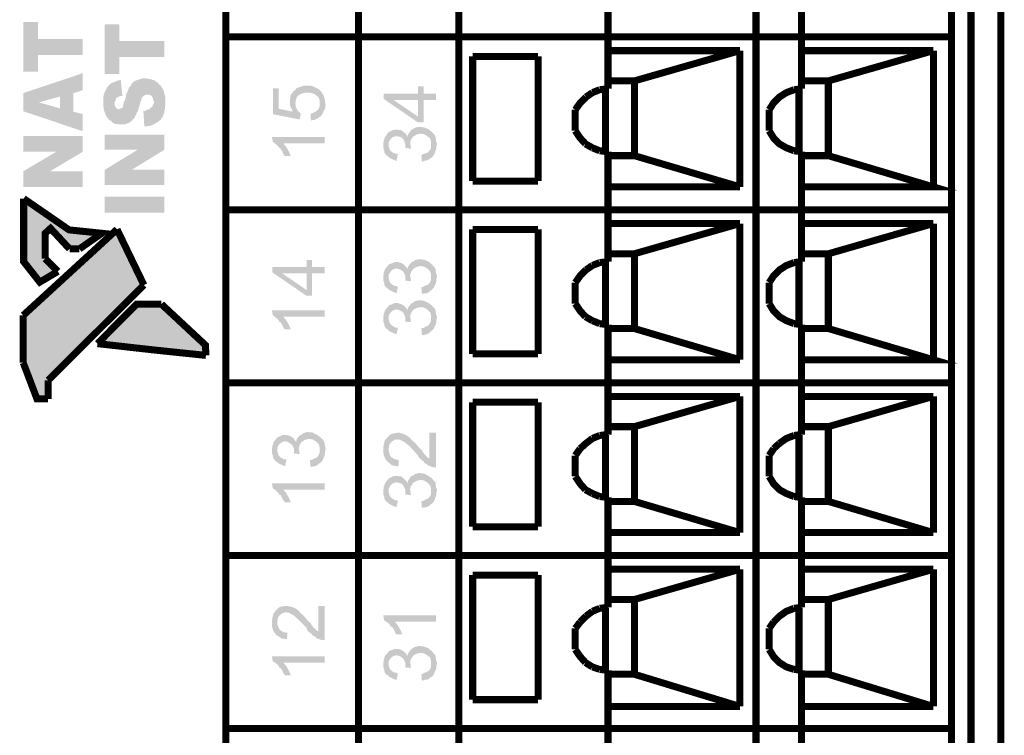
# Model space of a CAD drawing. Header units: inches. Extents: x 28.1 to 50.1, y 24.9 to 41.9.
# Tile 8 of 23: x 36.8 to 37.9, y 34.5 to 35.3. Entities that reach past the tile are written whole.
import ezdxf

# ---------------------------------------------------------------- set-up
doc = ezdxf.new("R2010")
doc.units = ezdxf.units.IN
doc.header["$LTSCALE"] = 1.87
doc.header["$MEASUREMENT"] = 0
doc.layers.get('0').update_dxf_attribs({"linetype": 'CONTINUOUS'})

msp = doc.modelspace()

# ---------------------------------------------------------------- hatches: boundary and pattern name
at = {"linetype": 'Continuous'}
for points in [[(36.7815, 35.2746), (36.7815, 35.3317), (36.7983, 35.3317), (36.7983, 35.3121), (36.8498, 35.3121), (36.8498, 35.2937), (36.7983, 35.2937), (36.7983, 35.2746), (36.7815, 35.2746)], [(36.875, 35.2718), (36.875, 35.3289), (36.8918, 35.3289), (36.8918, 35.3099), (36.9433, 35.3099), (36.9433, 35.2914), (36.8918, 35.2914), (36.8918, 35.2718), (36.875, 35.2718)], [(36.8235, 35.2326), (36.8235, 35.2461), (36.7994, 35.2394), (36.7815, 35.25), (36.8498, 35.2729), (36.8498, 35.2534), (36.8391, 35.25), (36.8235, 35.2326)], [(36.8923, 35.2142), (36.8873, 35.2147), (36.8845, 35.2158), (36.8823, 35.2181), (36.88, 35.2192), (36.8766, 35.2237), (36.8739, 35.2309), (36.8733, 35.236), (36.8733, 35.2444), (36.8739, 35.2489), (36.8778, 35.2567), (36.8806, 35.2601), (36.8823, 35.2612), (36.8834, 35.2618), (36.8851, 35.2623), (36.8862, 35.2382), (36.8862, 35.236), (36.8879, 35.2332), (36.889, 35.2321), (36.8906, 35.2315), (36.894, 35.2326), (36.8951, 35.2332), (36.8957, 35.2343), (36.8963, 35.2366), (36.8968, 35.2399), (36.8979, 35.2416), (36.8991, 35.2455), (36.8991, 35.2466), (36.8996, 35.2489), (36.9002, 35.25), (36.9013, 35.2522), (36.9018, 35.2534), (36.9024, 35.2556), (36.903, 35.2567), (36.9046, 35.2584), (36.9052, 35.2595), (36.9063, 35.2612), (36.908, 35.2629), (36.9097, 35.264), (36.9125, 35.2651), (36.9147, 35.2657), (36.9158, 35.2662), (36.9181, 35.2668), (36.9203, 35.2668), (36.922, 35.2668), (36.9265, 35.2662), (36.9287, 35.2657), (36.9298, 35.2651), (36.9321, 35.2646), (36.9315, 35.2399), (36.9304, 35.2422), (36.9304, 35.2433), (36.9298, 35.2449), (36.9287, 35.2466), (36.9271, 35.2478), (36.9248, 35.2483), (36.9231, 35.2483), (36.9209, 35.2478), (36.9192, 35.2466), (36.9175, 35.2449), (36.917, 35.2433), (36.9158, 35.2394), (36.9131, 35.2304), (36.9091, 35.222), (36.9086, 35.2209), (36.9069, 35.2198), (36.9058, 35.2181), (36.9035, 35.2164), (36.8979, 35.2142), (36.8923, 35.2142)], [(36.8862, 35.2382), (36.8851, 35.2623), (36.8862, 35.2629), (36.8901, 35.2646), (36.8923, 35.2646), (36.8934, 35.2651), (36.8951, 35.2466), (36.8929, 35.2466), (36.8912, 35.2461), (36.889, 35.2449), (36.8879, 35.2438), (36.8873, 35.2416), (36.8862, 35.2399), (36.8862, 35.2382)], [(36.9203, 35.2119), (36.9192, 35.2293), (36.922, 35.2298), (36.9231, 35.2309), (36.9254, 35.2309), (36.9276, 35.2332), (36.9293, 35.2343), (36.9298, 35.2355), (36.9304, 35.2377), (36.9315, 35.2388), (36.9315, 35.2399), (36.9321, 35.2646), (36.9332, 35.2634), (36.9349, 35.2623), (36.936, 35.2612), (36.9388, 35.2589), (36.9422, 35.2534), (36.9444, 35.2449), (36.9444, 35.2366), (36.9438, 35.2332), (36.9438, 35.2321), (36.9433, 35.2298), (36.9433, 35.2282), (36.9422, 35.2254), (36.9422, 35.2243), (36.9411, 35.2226), (36.9399, 35.2215), (36.9394, 35.2198), (36.9366, 35.2175), (36.9338, 35.2158), (36.9298, 35.2136), (36.9271, 35.2125), (36.9254, 35.2125), (36.9231, 35.2119), (36.9203, 35.2119)], [(37.0984, 35.2198), (37.0676, 35.2259), (37.0676, 35.2556), (37.0743, 35.2556), (37.0743, 35.2321), (37.0905, 35.2287), (37.0911, 35.2522), (37.0922, 35.2528), (37.0934, 35.2382), (37.0939, 35.2343), (37.0961, 35.2298), (37.0995, 35.2265), (37.0984, 35.2198)], [(37.0905, 35.2287), (37.09, 35.2298), (37.0888, 35.2326), (37.0872, 35.236), (37.0872, 35.2382), (37.0872, 35.2394), (37.0872, 35.2433), (37.0877, 35.2449), (37.0877, 35.2461), (37.0883, 35.2483), (37.0894, 35.2494), (37.0905, 35.2511), (37.0911, 35.2522), (37.0905, 35.2287)], [(37.0934, 35.2382), (37.0922, 35.2528), (37.0939, 35.2545), (37.0945, 35.2556), (37.0973, 35.2567), (37.1028, 35.2584), (37.1062, 35.2584), (37.1079, 35.2584), (37.1113, 35.2584), (37.1135, 35.2578), (37.1202, 35.2545), (37.1219, 35.2528), (37.1213, 35.2382), (37.1213, 35.2394), (37.1213, 35.241), (37.1208, 35.2433), (37.1191, 35.2461), (37.1152, 35.2489), (37.1101, 35.2506), (37.1051, 35.2506), (37.1006, 35.2494), (37.0973, 35.2478), (37.0956, 35.2461), (37.0945, 35.2438), (37.0939, 35.2416), (37.0939, 35.2399), (37.0934, 35.2382)], [(37.1113, 35.2186), (37.1107, 35.2265), (37.1118, 35.2265), (37.1141, 35.2276), (37.1157, 35.2282), (37.1185, 35.2304), (37.1208, 35.2332), (37.1213, 35.2366), (37.1213, 35.2382), (37.1219, 35.2528), (37.123, 35.2517), (37.1241, 35.25), (37.1253, 35.2483), (37.1269, 35.2438), (37.128, 35.2371), (37.1275, 35.2326), (37.1269, 35.2315), (37.1258, 35.2293), (37.1241, 35.2254), (37.1219, 35.2231), (37.1208, 35.2226), (37.1197, 35.2215), (37.1152, 35.2192), (37.1135, 35.2192), (37.1118, 35.2186), (37.1113, 35.2186)], [(37.2339, 35.2164), (37.1947, 35.2433), (37.1947, 35.2494), (37.2059, 35.2422), (37.2339, 35.2231), (37.2339, 35.2578), (37.2406, 35.2578), (37.2406, 35.2494), (37.2546, 35.2494), (37.2546, 35.2422), (37.2406, 35.2422), (37.2406, 35.2164), (37.2339, 35.2164)], [(36.8498, 35.2063), (36.7815, 35.2293), (36.7815, 35.25), (36.7994, 35.2394), (36.8235, 35.2326), (36.8391, 35.25), (36.8391, 35.2287), (36.8498, 35.2259), (36.8498, 35.2063)], [(37.2059, 35.2422), (37.1947, 35.2494), (37.2339, 35.2494), (37.2339, 35.2422), (37.2059, 35.2422)], [(37.1992, 35.1778), (37.198, 35.1783), (37.1958, 35.1811), (37.1952, 35.1828), (37.1952, 35.1845), (37.1947, 35.1856), (37.1941, 35.1878), (37.1941, 35.1923), (37.1947, 35.194), (37.1947, 35.1957), (37.1958, 35.1985), (37.1958, 35.1996), (37.1975, 35.2013), (37.198, 35.2024), (37.1992, 35.2041), (37.2003, 35.2052), (37.2014, 35.2058), (37.2048, 35.2075), (37.207, 35.208), (37.2109, 35.208), (37.2148, 35.2075), (37.2176, 35.2052), (37.2193, 35.2041), (37.2205, 35.2024), (37.2193, 35.1884), (37.2193, 35.1895), (37.2193, 35.1923), (37.2176, 35.1963), (37.2154, 35.199), (37.212, 35.2002), (37.2087, 35.2007), (37.2053, 35.1996), (37.2025, 35.1974), (37.2003, 35.1935), (37.2003, 35.1912), (37.1992, 35.1778)], [(37.2496, 35.1761), (37.249, 35.1912), (37.249, 35.1935), (37.2479, 35.1979), (37.2445, 35.2007), (37.2406, 35.203), (37.2367, 35.2035), (37.2322, 35.2024), (37.2283, 35.2002), (37.2255, 35.1957), (37.2249, 35.1923), (37.2249, 35.2058), (37.2255, 35.2075), (37.2266, 35.208), (37.2283, 35.2091), (37.2305, 35.2103), (37.235, 35.2114), (37.2406, 35.2108), (37.2462, 35.2086), (37.2485, 35.2063), (37.2496, 35.2058), (37.2512, 35.2041), (37.2529, 35.2024), (37.254, 35.2002), (37.2546, 35.1951), (37.2557, 35.1923), (37.2557, 35.1912), (37.2551, 35.189), (37.2551, 35.1878), (37.2546, 35.185), (37.2529, 35.1811), (37.2518, 35.1783), (37.2496, 35.1761)], [(36.7815, 35.1828), (36.7815, 35.2007), (36.8498, 35.2007), (36.8498, 35.1828), (36.7815, 35.1828)], [(36.875, 35.185), (36.875, 35.2024), (36.9433, 35.2024), (36.9433, 35.185), (36.875, 35.185)], [(37.0788, 35.1817), (37.0782, 35.1839), (37.0771, 35.185), (37.0765, 35.1862), (37.0748, 35.1873), (37.0743, 35.1884), (37.0715, 35.1912), (37.0704, 35.1918), (37.0693, 35.1929), (37.0676, 35.194), (37.0665, 35.1996), (37.1269, 35.1996), (37.1269, 35.1923), (37.0799, 35.1923), (37.0788, 35.1817)], [(37.226, 35.1862), (37.2193, 35.1873), (37.2193, 35.1884), (37.2205, 35.2024), (37.221, 35.2013), (37.2221, 35.1996), (37.2221, 35.2018), (37.2238, 35.2046), (37.2249, 35.2058), (37.2249, 35.1918), (37.2255, 35.1906), (37.2255, 35.1884), (37.226, 35.1862)], [(36.875, 35.1621), (36.9125, 35.185), (36.9433, 35.185), (36.9058, 35.1621), (36.875, 35.1621)], [(37.0816, 35.1778), (37.0805, 35.1789), (37.0788, 35.1817), (37.0799, 35.1923), (37.0805, 35.1912), (37.0833, 35.1878), (37.0861, 35.1828), (37.0877, 35.1789), (37.0883, 35.1778), (37.0816, 35.1778)], [(37.2092, 35.1722), (37.2081, 35.1727), (37.2065, 35.1733), (37.2008, 35.1761), (37.1992, 35.1778), (37.2003, 35.1912), (37.2003, 35.189), (37.2008, 35.1878), (37.2014, 35.1856), (37.2019, 35.1845), (37.2042, 35.1823), (37.2081, 35.1806), (37.2098, 35.1806), (37.2109, 35.18), (37.2092, 35.1722)], [(37.2384, 35.1716), (37.2378, 35.1789), (37.2395, 35.18), (37.2411, 35.1806), (37.2428, 35.1811), (37.2456, 35.1823), (37.2479, 35.185), (37.249, 35.1878), (37.249, 35.1912), (37.2496, 35.1761), (37.2485, 35.1755), (37.2473, 35.1744), (37.2451, 35.1733), (37.2428, 35.1727), (37.2406, 35.1722), (37.2395, 35.1716), (37.2384, 35.1716)], [(36.7815, 35.1604), (36.8195, 35.1828), (36.8498, 35.1828), (36.8123, 35.1604), (36.7815, 35.1604)], [(36.875, 35.1447), (36.875, 35.1621), (36.9433, 35.1621), (36.9433, 35.1447), (36.875, 35.1447)], [(36.7815, 35.1425), (36.7815, 35.1604), (36.8498, 35.1604), (36.8498, 35.1425), (36.7815, 35.1425)], [(36.782, 35.0944), (36.782, 35.1285), (36.833, 35.0944), (36.782, 35.0944)], [(36.875, 35.1128), (36.875, 35.1313), (36.9433, 35.1313), (36.9433, 35.1128), (36.875, 35.1128)], [(36.782, 35.0932), (36.782, 35.0944), (36.8117, 35.0932), (36.782, 35.0932)], [(36.8117, 35.0932), (36.782, 35.0944), (36.8128, 35.0944), (36.8117, 35.0932)], [(36.8145, 35.0932), (36.8128, 35.0944), (36.8346, 35.0932), (36.8145, 35.0932)], [(36.8346, 35.0932), (36.8128, 35.0944), (36.833, 35.0944), (36.8346, 35.0932)], [(36.782, 35.0887), (36.782, 35.0932), (36.8067, 35.0887), (36.782, 35.0887)], [(36.8067, 35.0887), (36.782, 35.0932), (36.8117, 35.0932), (36.8067, 35.0887)], [(36.782, 35.0708), (36.782, 35.0887), (36.8067, 35.0708), (36.782, 35.0708)], [(36.8067, 35.0708), (36.782, 35.0887), (36.8067, 35.0887), (36.8067, 35.0708)], [(36.8184, 35.0887), (36.8145, 35.0932), (36.8722, 35.0887), (36.8184, 35.0887)], [(36.8722, 35.0887), (36.8145, 35.0932), (36.8346, 35.0932), (36.8722, 35.0887)], [(36.8352, 35.0708), (36.8184, 35.0887), (36.8459, 35.0708), (36.8352, 35.0708)], [(36.8459, 35.0708), (36.8184, 35.0887), (36.8722, 35.0887), (36.8459, 35.0708)], [(36.8195, 35.03), (36.889, 35.0938), (36.9198, 35.03), (36.8195, 35.03)], [(36.782, 35.0602), (36.782, 35.0708), (36.8067, 35.0602), (36.782, 35.0602)], [(36.8067, 35.0602), (36.782, 35.0708), (36.8067, 35.0708), (36.8067, 35.0602)], [(36.782, 35.0568), (36.782, 35.0602), (36.81, 35.0568), (36.782, 35.0568)], [(36.81, 35.0568), (36.782, 35.0602), (36.8067, 35.0602), (36.81, 35.0568)], [(36.7915, 35.0456), (36.782, 35.0568), (36.8218, 35.0456), (36.7915, 35.0456)], [(36.8218, 35.0456), (36.782, 35.0568), (36.81, 35.0568), (36.8218, 35.0456)], [(37.1062, 35.0176), (37.067, 35.0445), (37.067, 35.0507), (37.0782, 35.0434), (37.1062, 35.0244), (37.1062, 35.0585), (37.1124, 35.0585), (37.1124, 35.0507), (37.1269, 35.0507), (37.1269, 35.0434), (37.1124, 35.0434), (37.1124, 35.0176), (37.1062, 35.0176)], [(37.0782, 35.0434), (37.067, 35.0507), (37.1062, 35.0507), (37.1062, 35.0434), (37.0782, 35.0434)], [(37.1992, 35.026), (37.198, 35.0266), (37.1958, 35.0294), (37.1952, 35.0311), (37.1952, 35.0327), (37.1947, 35.0339), (37.1941, 35.0361), (37.1941, 35.0406), (37.1947, 35.0417), (37.1947, 35.044), (37.1958, 35.0467), (37.1958, 35.0479), (37.1975, 35.0495), (37.198, 35.0507), (37.1992, 35.0518), (37.2003, 35.0535), (37.2014, 35.054), (37.2048, 35.0552), (37.207, 35.0563), (37.2109, 35.0563), (37.2148, 35.0552), (37.2176, 35.0535), (37.2193, 35.0518), (37.2205, 35.0507), (37.2193, 35.0367), (37.2193, 35.0378), (37.2193, 35.0406), (37.2176, 35.0445), (37.2154, 35.0467), (37.212, 35.0484), (37.2087, 35.049), (37.2053, 35.0479), (37.2025, 35.0456), (37.2003, 35.0417), (37.2003, 35.0395), (37.1992, 35.026)], [(37.226, 35.0344), (37.2193, 35.035), (37.2193, 35.0367), (37.2205, 35.0507), (37.221, 35.0495), (37.2221, 35.0479), (37.2221, 35.0501), (37.2238, 35.0529), (37.2249, 35.054), (37.2249, 35.04), (37.2255, 35.0384), (37.2255, 35.0367), (37.226, 35.0344)], [(37.2496, 35.0244), (37.249, 35.0395), (37.249, 35.0417), (37.2479, 35.0456), (37.2445, 35.049), (37.2406, 35.0512), (37.2367, 35.0518), (37.2322, 35.0507), (37.2283, 35.0484), (37.2255, 35.044), (37.2249, 35.0406), (37.2249, 35.054), (37.2255, 35.0552), (37.2266, 35.0563), (37.2283, 35.0568), (37.2305, 35.0585), (37.235, 35.0596), (37.2406, 35.0591), (37.2462, 35.0568), (37.2485, 35.0546), (37.2496, 35.054), (37.2512, 35.0518), (37.2529, 35.0501), (37.254, 35.0484), (37.2546, 35.0434), (37.2557, 35.0406), (37.2557, 35.0395), (37.2551, 35.0372), (37.2551, 35.0355), (37.2546, 35.0327), (37.2529, 35.0288), (37.2518, 35.0266), (37.2496, 35.0244)], [(36.8011, 35.0333), (36.7915, 35.0456), (36.8218, 35.0456), (36.8011, 35.0333)], [(37.2092, 35.0204), (37.2081, 35.021), (37.2065, 35.0215), (37.2008, 35.0244), (37.1992, 35.026), (37.2003, 35.0395), (37.2003, 35.0372), (37.2008, 35.0361), (37.2014, 35.0339), (37.2019, 35.0327), (37.2042, 35.0305), (37.2081, 35.0288), (37.2098, 35.0288), (37.2109, 35.0277), (37.2092, 35.0204)], [(37.2384, 35.0199), (37.2378, 35.0272), (37.2395, 35.0277), (37.2411, 35.0288), (37.2428, 35.0294), (37.2456, 35.0305), (37.2479, 35.0333), (37.249, 35.0361), (37.249, 35.0395), (37.2496, 35.0244), (37.2485, 35.0238), (37.2473, 35.0227), (37.2451, 35.021), (37.2428, 35.0204), (37.2406, 35.0204), (37.2395, 35.0199), (37.2384, 35.0199)], [(36.7815, 34.9952), (36.8195, 35.03), (36.8845, 34.9952), (36.7815, 34.9952)], [(36.8845, 34.9952), (36.8195, 35.03), (36.9198, 35.03), (36.8845, 34.9952)], [(36.8666, 34.9628), (36.9119, 35.0075), (36.9886, 34.9628), (36.8666, 34.9628)], [(36.9886, 34.9628), (36.9119, 35.0075), (36.9399, 35.0075), (36.9886, 34.9628)], [(37.1992, 34.979), (37.198, 34.9796), (37.1958, 34.9824), (37.1952, 34.9841), (37.1952, 34.9857), (37.1947, 34.9868), (37.1941, 34.9891), (37.1941, 34.9936), (37.1947, 34.9952), (37.1947, 34.9969), (37.1958, 34.9997), (37.1958, 35.0008), (37.1975, 35.0025), (37.198, 35.0036), (37.1992, 35.0047), (37.2003, 35.0064), (37.2014, 35.007), (37.2048, 35.0081), (37.207, 35.0092), (37.2109, 35.0092), (37.2148, 35.0081), (37.2176, 35.0064), (37.2193, 35.0047), (37.2205, 35.0036), (37.2193, 34.9896), (37.2193, 34.9907), (37.2193, 34.9936), (37.2176, 34.9975), (37.2154, 34.9997), (37.212, 35.0014), (37.2087, 35.002), (37.2053, 35.0008), (37.2025, 34.9986), (37.2003, 34.9947), (37.2003, 34.9924), (37.1992, 34.979)], [(37.226, 34.9874), (37.2193, 34.988), (37.2193, 34.9896), (37.2205, 35.0036), (37.221, 35.0025), (37.2221, 35.0008), (37.2221, 35.0031), (37.2238, 35.0059), (37.2249, 35.007), (37.2249, 34.993), (37.2255, 34.9913), (37.2255, 34.9896), (37.226, 34.9874)], [(37.2496, 34.9773), (37.249, 34.9924), (37.249, 34.9947), (37.2479, 34.9986), (37.2445, 35.002), (37.2406, 35.0042), (37.2367, 35.0047), (37.2322, 35.0036), (37.2283, 35.0014), (37.2255, 34.9969), (37.2249, 34.9936), (37.2249, 35.007), (37.2255, 35.0081), (37.2266, 35.0092), (37.2283, 35.0098), (37.2305, 35.0115), (37.235, 35.0126), (37.2406, 35.012), (37.2462, 35.0092), (37.2485, 35.0075), (37.2496, 35.007), (37.2512, 35.0047), (37.2529, 35.0036), (37.254, 35.0014), (37.2546, 34.9964), (37.2557, 34.9936), (37.2557, 34.9924), (37.2551, 34.9902), (37.2551, 34.9885), (37.2546, 34.9857), (37.2529, 34.9818), (37.2518, 34.9796), (37.2496, 34.9773)], [(36.7815, 34.9404), (36.7815, 34.9952), (36.8307, 34.9404), (36.7815, 34.9404)], [(36.8307, 34.9404), (36.7815, 34.9952), (36.8845, 34.9952), (36.8307, 34.9404)], [(37.0788, 34.9829), (37.0782, 34.9846), (37.0771, 34.9863), (37.0765, 34.9874), (37.0748, 34.988), (37.0743, 34.9896), (37.0715, 34.9924), (37.0704, 34.993), (37.0693, 34.9941), (37.0676, 34.9952), (37.0665, 35.0008), (37.1269, 35.0008), (37.1269, 34.9936), (37.0799, 34.9936), (37.0788, 34.9829)], [(37.0816, 34.979), (37.0805, 34.9801), (37.0788, 34.9829), (37.0799, 34.9936), (37.0805, 34.9924), (37.0833, 34.9891), (37.0861, 34.9841), (37.0877, 34.9801), (37.0883, 34.979), (37.0816, 34.979)], [(37.2092, 34.9734), (37.2081, 34.974), (37.2065, 34.9745), (37.2008, 34.9773), (37.1992, 34.979), (37.2003, 34.9924), (37.2003, 34.9902), (37.2008, 34.9891), (37.2014, 34.9868), (37.2019, 34.9857), (37.2042, 34.9835), (37.2081, 34.9812), (37.2098, 34.9812), (37.2109, 34.9807), (37.2092, 34.9734)], [(37.2384, 34.9728), (37.2378, 34.9801), (37.2395, 34.9807), (37.2411, 34.9812), (37.2428, 34.9824), (37.2456, 34.9835), (37.2479, 34.9863), (37.249, 34.9891), (37.249, 34.9924), (37.2496, 34.9773), (37.2485, 34.9768), (37.2473, 34.9756), (37.2451, 34.974), (37.2428, 34.9734), (37.2406, 34.9728), (37.2395, 34.9728), (37.2384, 34.9728)], [(36.8879, 34.9605), (36.8666, 34.9628), (36.9903, 34.9605), (36.8879, 34.9605)], [(36.9903, 34.9605), (36.8666, 34.9628), (36.9886, 34.9628), (36.9903, 34.9605)], [(36.9321, 34.9555), (36.8879, 34.9605), (36.9903, 34.9555), (36.9321, 34.9555)], [(36.9903, 34.9555), (36.8879, 34.9605), (36.9903, 34.9605), (36.9903, 34.9555)], [(36.9909, 34.9493), (36.9321, 34.9555), (36.9903, 34.9555), (36.9909, 34.9493)], [(36.7893, 34.9202), (36.7815, 34.9404), (36.81, 34.9202), (36.7893, 34.9202)], [(36.81, 34.9202), (36.7815, 34.9404), (36.8307, 34.9404), (36.81, 34.9202)], [(36.7977, 34.8995), (36.7893, 34.9202), (36.81, 34.8995), (36.7977, 34.8995)], [(36.81, 34.8995), (36.7893, 34.9202), (36.81, 34.9202), (36.81, 34.8995)], [(37.0715, 34.8278), (37.0704, 34.8284), (37.0682, 34.8312), (37.0676, 34.8329), (37.0676, 34.8345), (37.067, 34.8357), (37.0665, 34.8379), (37.0665, 34.8424), (37.067, 34.8441), (37.067, 34.8457), (37.0682, 34.8485), (37.0682, 34.8497), (37.0698, 34.8513), (37.0704, 34.8525), (37.0715, 34.8536), (37.0726, 34.8553), (37.0737, 34.8558), (37.0771, 34.857), (37.0788, 34.8581), (37.0833, 34.8581), (37.0872, 34.857), (37.09, 34.8553), (37.0917, 34.8536), (37.0922, 34.8525), (37.0917, 34.8385), (37.0917, 34.8396), (37.0917, 34.8424), (37.09, 34.8463), (37.0872, 34.8485), (37.0844, 34.8502), (37.081, 34.8508), (37.0777, 34.8497), (37.0748, 34.8474), (37.0726, 34.8435), (37.0726, 34.8413), (37.0715, 34.8278)], [(37.1219, 34.8261), (37.1213, 34.8413), (37.1213, 34.8435), (37.1202, 34.8474), (37.1168, 34.8508), (37.1129, 34.853), (37.109, 34.8536), (37.1045, 34.8525), (37.1006, 34.8502), (37.0978, 34.8457), (37.0973, 34.8424), (37.0973, 34.8558), (37.0978, 34.857), (37.0995, 34.8581), (37.1006, 34.8586), (37.1028, 34.8603), (37.1068, 34.8614), (37.1129, 34.8609), (37.1185, 34.8581), (37.1208, 34.8564), (37.1219, 34.8558), (37.1236, 34.8536), (37.1253, 34.8525), (37.1264, 34.8502), (37.1275, 34.8452), (37.128, 34.8424), (37.128, 34.8413), (37.1275, 34.839), (37.1275, 34.8373), (37.1269, 34.8345), (37.1253, 34.8306), (37.1241, 34.8284), (37.1219, 34.8261)], [(37.2512, 34.8211), (37.2496, 34.8217), (37.2451, 34.8233), (37.2434, 34.825), (37.2411, 34.8261), (37.2406, 34.8278), (37.2389, 34.8284), (37.2384, 34.8295), (37.2372, 34.8301), (37.2345, 34.8329), (37.2339, 34.8351), (37.2311, 34.8379), (37.2294, 34.8396), (37.2238, 34.8457), (37.2188, 34.8497), (37.2132, 34.8525), (37.212, 34.8525), (37.2109, 34.853), (37.207, 34.8525), (37.2036, 34.8502), (37.2014, 34.8474), (37.2008, 34.8457), (37.2008, 34.8441), (37.2003, 34.8424), (37.2003, 34.8564), (37.2014, 34.8581), (37.2025, 34.8586), (37.2053, 34.8597), (37.2115, 34.8609), (37.2176, 34.8592), (37.2227, 34.8564), (37.2249, 34.8547), (37.226, 34.853), (37.2311, 34.8485), (37.2356, 34.843), (37.2378, 34.8413), (37.2411, 34.8362), (37.2456, 34.8317), (37.2468, 34.8312), (37.2468, 34.8609), (37.2546, 34.8609), (37.2546, 34.8211), (37.2512, 34.8211)], [(37.0984, 34.8362), (37.0917, 34.8368), (37.0917, 34.8385), (37.0922, 34.8525), (37.0934, 34.8513), (37.0945, 34.8497), (37.0945, 34.8519), (37.0956, 34.8547), (37.0973, 34.8558), (37.0973, 34.8418), (37.0978, 34.8401), (37.0978, 34.8385), (37.0984, 34.8362)], [(37.2092, 34.8222), (37.2081, 34.8228), (37.2065, 34.8228), (37.2042, 34.8233), (37.2014, 34.8256), (37.1992, 34.8273), (37.1986, 34.8284), (37.1975, 34.829), (37.1958, 34.8317), (37.1947, 34.8357), (37.1941, 34.8385), (37.1941, 34.8441), (37.1947, 34.8452), (37.1947, 34.8469), (37.1952, 34.8485), (37.1952, 34.8502), (37.1964, 34.853), (37.198, 34.8536), (37.1986, 34.8553), (37.2003, 34.8564), (37.2003, 34.8396), (37.2008, 34.8379), (37.2025, 34.8334), (37.2048, 34.8317), (37.2076, 34.8301), (37.2087, 34.8301), (37.2109, 34.8295), (37.212, 34.8295), (37.2115, 34.8222), (37.2092, 34.8222)], [(37.0816, 34.8222), (37.0805, 34.8228), (37.0788, 34.8233), (37.0732, 34.8261), (37.0715, 34.8278), (37.0726, 34.8413), (37.0726, 34.839), (37.0732, 34.8379), (37.0737, 34.8357), (37.0743, 34.8345), (37.0765, 34.8323), (37.0805, 34.8301), (37.0827, 34.8301), (37.0833, 34.8295), (37.0816, 34.8222)], [(37.1107, 34.8217), (37.1101, 34.829), (37.1118, 34.8295), (37.1135, 34.8301), (37.1152, 34.8312), (37.118, 34.8323), (37.1202, 34.8351), (37.1213, 34.8379), (37.1213, 34.8413), (37.1219, 34.8261), (37.1208, 34.8256), (37.1197, 34.8245), (37.1174, 34.8228), (37.1152, 34.8222), (37.1129, 34.8217), (37.1118, 34.8217), (37.1107, 34.8217)], [(37.2496, 34.7791), (37.249, 34.7942), (37.249, 34.7965), (37.2479, 34.8004), (37.2445, 34.8038), (37.2406, 34.806), (37.2367, 34.8065), (37.2322, 34.8054), (37.2283, 34.8032), (37.2255, 34.7987), (37.2249, 34.7953), (37.2249, 34.8088), (37.2255, 34.8105), (37.2266, 34.811), (37.2283, 34.8116), (37.2305, 34.8133), (37.235, 34.8144), (37.2406, 34.8138), (37.2462, 34.811), (37.2485, 34.8093), (37.2496, 34.8088), (37.2512, 34.8065), (37.2529, 34.8049), (37.254, 34.8032), (37.2546, 34.7982), (37.2557, 34.7953), (37.2557, 34.7942), (37.2551, 34.792), (37.2551, 34.7909), (37.2546, 34.7881), (37.2529, 34.7836), (37.2518, 34.7813), (37.2496, 34.7791)], [(37.0788, 34.7847), (37.0782, 34.7864), (37.0771, 34.7881), (37.0765, 34.7892), (37.0748, 34.7898), (37.0743, 34.7914), (37.0715, 34.7942), (37.0704, 34.7948), (37.0693, 34.7959), (37.0676, 34.7965), (37.0665, 34.8026), (37.1269, 34.8026), (37.1269, 34.7953), (37.0799, 34.7953), (37.0788, 34.7847)], [(37.1992, 34.7808), (37.198, 34.7813), (37.1958, 34.7842), (37.1952, 34.7858), (37.1952, 34.7875), (37.1947, 34.7886), (37.1941, 34.7909), (37.1941, 34.7953), (37.1947, 34.7965), (37.1947, 34.7987), (37.1958, 34.8015), (37.1958, 34.8026), (37.1975, 34.8043), (37.198, 34.8054), (37.1992, 34.8065), (37.2003, 34.8082), (37.2014, 34.8088), (37.2048, 34.8105), (37.207, 34.811), (37.2109, 34.811), (37.2148, 34.8105), (37.2176, 34.8082), (37.2193, 34.8065), (37.2205, 34.8054), (37.2193, 34.7914), (37.2193, 34.7925), (37.2193, 34.7953), (37.2176, 34.7993), (37.2154, 34.8021), (37.212, 34.8032), (37.2087, 34.8038), (37.2053, 34.8026), (37.2025, 34.8004), (37.2003, 34.7965), (37.2003, 34.7942), (37.1992, 34.7808)], [(37.226, 34.7892), (37.2193, 34.7898), (37.2193, 34.7914), (37.2205, 34.8054), (37.221, 34.8043), (37.2221, 34.8026), (37.2221, 34.8049), (37.2238, 34.8077), (37.2249, 34.8088), (37.2249, 34.7948), (37.2255, 34.7937), (37.2255, 34.7914), (37.226, 34.7892)], [(37.0816, 34.7808), (37.0805, 34.7819), (37.0788, 34.7847), (37.0799, 34.7953), (37.0805, 34.7942), (37.0833, 34.7909), (37.0861, 34.7858), (37.0877, 34.7819), (37.0883, 34.7808), (37.0816, 34.7808)], [(37.2092, 34.7752), (37.2081, 34.7758), (37.2065, 34.7763), (37.2008, 34.7791), (37.1992, 34.7808), (37.2003, 34.7942), (37.2003, 34.792), (37.2008, 34.7909), (37.2014, 34.7886), (37.2019, 34.7875), (37.2042, 34.7853), (37.2081, 34.783), (37.2098, 34.783), (37.2109, 34.7825), (37.2092, 34.7752)], [(37.2384, 34.7746), (37.2378, 34.7819), (37.2395, 34.7825), (37.2411, 34.783), (37.2428, 34.7842), (37.2456, 34.7853), (37.2479, 34.7881), (37.249, 34.7909), (37.249, 34.7942), (37.2496, 34.7791), (37.2485, 34.7785), (37.2473, 34.7774), (37.2451, 34.7758), (37.2428, 34.7752), (37.2406, 34.7746), (37.2395, 34.7746), (37.2384, 34.7746)], [(37.0816, 34.624), (37.0805, 34.6246), (37.0782, 34.6246), (37.0771, 34.6251), (37.0737, 34.6274), (37.0715, 34.6285), (37.0709, 34.6302), (37.0698, 34.6308), (37.0682, 34.6335), (37.067, 34.6369), (37.0665, 34.6402), (37.0665, 34.6453), (37.067, 34.647), (37.067, 34.6487), (37.0676, 34.6503), (37.0676, 34.652), (37.0693, 34.6548), (37.0704, 34.6554), (37.0709, 34.6571), (37.0726, 34.6582), (37.0726, 34.6414), (37.0732, 34.6397), (37.0748, 34.6358), (37.0771, 34.6335), (37.0799, 34.6319), (37.081, 34.6319), (37.0833, 34.6313), (37.0844, 34.6313), (37.0838, 34.624), (37.0816, 34.624)], [(37.1236, 34.6229), (37.1219, 34.6235), (37.1174, 34.6251), (37.1163, 34.6268), (37.1135, 34.6279), (37.1124, 34.6296), (37.1113, 34.6302), (37.1107, 34.6313), (37.109, 34.6319), (37.1068, 34.6347), (37.1062, 34.6369), (37.1034, 34.6397), (37.1017, 34.6414), (37.0956, 34.6475), (37.0911, 34.6514), (37.0861, 34.6542), (37.0844, 34.6542), (37.0833, 34.6548), (37.0794, 34.6542), (37.076, 34.652), (37.0737, 34.6492), (37.0732, 34.6475), (37.0732, 34.6453), (37.0726, 34.6442), (37.0726, 34.6582), (37.0737, 34.6599), (37.0748, 34.6604), (37.0777, 34.6615), (37.0838, 34.6621), (37.0894, 34.661), (37.095, 34.6582), (37.0973, 34.6565), (37.0984, 34.6548), (37.1034, 34.6503), (37.1079, 34.6447), (37.1101, 34.6431), (37.1135, 34.638), (37.118, 34.6335), (37.1197, 34.633), (37.1197, 34.6621), (37.1269, 34.6621), (37.1269, 34.6229), (37.1236, 34.6229)], [(37.207, 34.6335), (37.2059, 34.6358), (37.2048, 34.6369), (37.2042, 34.638), (37.2025, 34.6386), (37.2019, 34.6402), (37.1992, 34.6431), (37.198, 34.6436), (37.1964, 34.6447), (37.1952, 34.6453), (37.1941, 34.6514), (37.2546, 34.6514), (37.2546, 34.6442), (37.2076, 34.6442), (37.207, 34.6335)], [(37.2092, 34.6296), (37.2081, 34.6308), (37.207, 34.6335), (37.2076, 34.6442), (37.2081, 34.6431), (37.2109, 34.6397), (37.2137, 34.6347), (37.2154, 34.6308), (37.2159, 34.6296), (37.2092, 34.6296)], [(37.1992, 34.5826), (37.198, 34.5831), (37.1958, 34.5859), (37.1952, 34.5876), (37.1952, 34.5893), (37.1947, 34.5904), (37.1941, 34.5927), (37.1941, 34.5971), (37.1947, 34.5982), (37.1947, 34.6005), (37.1958, 34.6033), (37.1958, 34.6044), (37.1975, 34.6061), (37.198, 34.6072), (37.1992, 34.6083), (37.2003, 34.61), (37.2014, 34.6106), (37.2048, 34.6117), (37.207, 34.6128), (37.2109, 34.6128), (37.2148, 34.6117), (37.2176, 34.61), (37.2193, 34.6083), (37.2205, 34.6072), (37.2193, 34.5932), (37.2193, 34.5943), (37.2193, 34.5971), (37.2176, 34.6011), (37.2154, 34.6033), (37.212, 34.605), (37.2087, 34.6055), (37.2053, 34.6044), (37.2025, 34.6022), (37.2003, 34.5982), (37.2003, 34.596), (37.1992, 34.5826)], [(37.226, 34.591), (37.2193, 34.5915), (37.2193, 34.5932), (37.2205, 34.6072), (37.221, 34.6061), (37.2221, 34.6044), (37.2221, 34.6067), (37.2238, 34.6095), (37.2249, 34.6106), (37.2249, 34.5966), (37.2255, 34.5949), (37.2255, 34.5932), (37.226, 34.591)], [(37.2496, 34.5809), (37.249, 34.596), (37.249, 34.5982), (37.2479, 34.6028), (37.2445, 34.6055), (37.2406, 34.6078), (37.2367, 34.6083), (37.2322, 34.6072), (37.2283, 34.605), (37.2255, 34.6005), (37.2249, 34.5971), (37.2249, 34.6106), (37.2255, 34.6117), (37.2266, 34.6128), (37.2283, 34.6139), (37.2305, 34.6151), (37.235, 34.6162), (37.2406, 34.6156), (37.2462, 34.6134), (37.2485, 34.6111), (37.2496, 34.6106), (37.2512, 34.6083), (37.2529, 34.6067), (37.254, 34.605), (37.2546, 34.5999), (37.2557, 34.5971), (37.2557, 34.596), (37.2551, 34.5938), (37.2551, 34.5921), (37.2546, 34.5893), (37.2529, 34.5859), (37.2518, 34.5831), (37.2496, 34.5809)], [(37.0788, 34.5865), (37.0782, 34.5888), (37.0771, 34.5899), (37.0765, 34.591), (37.0748, 34.5915), (37.0743, 34.5932), (37.0715, 34.596), (37.0704, 34.5966), (37.0693, 34.5977), (37.0676, 34.5982), (37.0665, 34.6044), (37.1269, 34.6044), (37.1269, 34.5971), (37.0799, 34.5971), (37.0788, 34.5865)], [(37.0816, 34.5826), (37.0805, 34.5837), (37.0788, 34.5865), (37.0799, 34.5971), (37.0805, 34.596), (37.0833, 34.5927), (37.0861, 34.5876), (37.0877, 34.5837), (37.0883, 34.5826), (37.0816, 34.5826)], [(37.2092, 34.577), (37.2081, 34.5776), (37.2065, 34.5781), (37.2008, 34.5809), (37.1992, 34.5826), (37.2003, 34.596), (37.2003, 34.5938), (37.2008, 34.5927), (37.2014, 34.5904), (37.2019, 34.5893), (37.2042, 34.5871), (37.2081, 34.5854), (37.2098, 34.5854), (37.2109, 34.5842), (37.2092, 34.577)], [(37.2384, 34.5764), (37.2378, 34.5837), (37.2395, 34.5842), (37.2411, 34.5854), (37.2428, 34.5859), (37.2456, 34.5871), (37.2479, 34.5899), (37.249, 34.5927), (37.249, 34.596), (37.2496, 34.5809), (37.2485, 34.5803), (37.2473, 34.5792), (37.2451, 34.5776), (37.2428, 34.5776), (37.2406, 34.577), (37.2395, 34.5764), (37.2384, 34.5764)]]:
    msp.add_hatch(color=256, dxfattribs=at).paths.add_polyline_path(points)

# ---------------------------------------------------------------- linework, layer by layer
at = {"const_width": 0.00806}
for points in [[(37.8677, 32.1431), (37.8677, 36.3435)], [(37.9018, 32.1733), (37.9018, 36.3133)], [(37.0138, 35.3144), (37.0138, 35.5126)], [(37.1656, 35.3144), (37.1656, 35.5126)], [(37.2809, 35.3144), (37.2809, 35.5126)], [(37.6213, 35.3144), (37.6213, 35.5126)], [(37.8453, 35.3144), (37.8453, 35.5126)], [(37.4517, 35.3144), (37.4517, 35.381)], [(37.6734, 35.3144), (37.6734, 35.381)], [(37.8453, 35.3144), (37.0138, 35.3144)], [(37.0138, 35.1162), (37.0138, 35.3144)], [(37.1656, 35.1162), (37.1656, 35.3144)], [(37.2809, 35.1162), (37.2809, 35.3144)], [(37.4517, 35.255), (37.4517, 35.3144)], [(37.6213, 35.1162), (37.6213, 35.3144)], [(37.6734, 35.255), (37.6734, 35.3144)], [(37.8453, 35.1162), (37.8453, 35.3144)], [(37.6029, 35.2987), (37.4517, 35.2987)], [(37.4819, 35.264), (37.6029, 35.2987)], [(37.6029, 35.1425), (37.6029, 35.2987)], [(37.8246, 35.2987), (37.6734, 35.2987)], [(37.7042, 35.264), (37.8246, 35.2987)], [(37.8246, 35.2987), (37.8246, 35.1425)], [(37.2966, 35.1492), (37.2966, 35.292)], [(37.3716, 35.292), (37.2966, 35.292)], [(37.3716, 35.1492), (37.3716, 35.292)], [(37.4819, 35.264), (37.4517, 35.264)], [(37.4819, 35.1783), (37.4819, 35.264)], [(37.7042, 35.264), (37.6734, 35.264)], [(37.7042, 35.1783), (37.7042, 35.264)], [(37.4338, 35.2506), (37.4265, 35.2455)], [(37.4422, 35.2539), (37.4338, 35.2506)], [(37.4517, 35.255), (37.4422, 35.2539)], [(37.4489, 35.1828), (37.4489, 35.255)], [(37.665, 35.2539), (37.6561, 35.2506), (37.6482, 35.2455), (37.6415, 35.2388), (37.6364, 35.2309)], [(37.6734, 35.255), (37.665, 35.2539)], [(37.6706, 35.1828), (37.6706, 35.255)], [(37.4265, 35.2455), (37.4198, 35.2388), (37.4142, 35.2309)], [(37.4142, 35.2069), (37.4142, 35.2309)], [(37.4489, 35.2069), (37.4489, 35.2309)], [(37.6364, 35.2069), (37.6364, 35.2309)], [(37.6706, 35.2069), (37.6706, 35.2309)], [(37.4142, 35.2069), (37.4198, 35.1985), (37.4259, 35.1918)], [(37.6364, 35.2069), (37.6415, 35.1985), (37.6482, 35.1918), (37.6561, 35.1873), (37.665, 35.1839)], [(37.4259, 35.1918), (37.4338, 35.1873)], [(37.4338, 35.1873), (37.4422, 35.1839)], [(37.4422, 35.1839), (37.4517, 35.1828)], [(37.4517, 35.1162), (37.4517, 35.1828)], [(37.665, 35.1839), (37.6734, 35.1828)], [(37.6734, 35.1162), (37.6734, 35.1828)], [(37.4819, 35.1783), (37.4517, 35.1783)], [(37.4819, 35.1783), (37.6029, 35.1425)], [(37.6734, 35.1425), (37.8246, 35.1425), (37.7042, 35.1783)], [(37.7042, 35.1783), (37.6734, 35.1783)], [(37.3716, 35.1492), (37.2966, 35.1492)], [(37.6029, 35.1425), (37.4517, 35.1425)], [(36.782, 35.1291), (36.782, 35.0568), (36.8005, 35.0333), (36.8212, 35.0456)], [(36.8459, 35.0714), (36.8716, 35.0893), (36.8341, 35.0932), (36.782, 35.1291), (36.782, 35.1291)], [(37.8453, 35.1162), (37.0138, 35.1162)], [(37.0138, 34.918), (37.0138, 35.1162)], [(37.1656, 34.918), (37.1656, 35.1162)], [(37.2809, 34.918), (37.2809, 35.1162)], [(37.4517, 35.0568), (37.4517, 35.1162)], [(37.6213, 34.918), (37.6213, 35.1162)], [(37.6734, 35.0568), (37.6734, 35.1162)], [(37.8453, 34.918), (37.8453, 35.1162)], [(36.7815, 34.9952), (36.889, 35.0938)], [(36.8067, 35.0602), (36.8067, 35.0893), (36.8128, 35.0949), (36.8346, 35.0714)], [(36.889, 35.0938), (36.9198, 35.03)], [(37.2966, 34.951), (37.2966, 35.0938)], [(37.3716, 35.0938), (37.2966, 35.0938)], [(37.3716, 34.951), (37.3716, 35.0938)], [(37.6029, 35.1005), (37.4517, 35.1005)], [(37.4819, 35.0658), (37.6029, 35.1005)], [(37.6029, 34.9443), (37.6029, 35.1005)], [(37.8246, 35.1005), (37.6734, 35.1005)], [(37.7042, 35.0658), (37.8246, 35.1005)], [(37.8246, 35.1005), (37.8246, 34.9443)], [(36.8346, 35.0714), (36.8459, 35.0714)], [(36.8212, 35.0456), (36.8067, 35.0602)], [(37.4517, 35.0568), (37.4422, 35.0557)], [(37.4489, 34.9846), (37.4489, 35.0568)], [(37.4819, 35.0658), (37.4517, 35.0658)], [(37.4819, 34.9801), (37.4819, 35.0658)], [(37.6734, 35.0568), (37.665, 35.0557)], [(37.6706, 34.9846), (37.6706, 35.0568)], [(37.7042, 35.0658), (37.6734, 35.0658)], [(37.7042, 34.9801), (37.7042, 35.0658)], [(37.4265, 35.0473), (37.4198, 35.0406), (37.4142, 35.0327)], [(37.4338, 35.0524), (37.4265, 35.0473)], [(37.4422, 35.0557), (37.4338, 35.0524)], [(37.665, 35.0557), (37.6561, 35.0524), (37.6482, 35.0473), (37.6415, 35.0406), (37.6364, 35.0327)], [(36.9198, 35.03), (36.81, 34.9208)], [(36.9198, 35.03), (36.9198, 35.03)], [(37.4142, 35.0087), (37.4142, 35.0327)], [(37.4489, 35.0087), (37.4489, 35.0327)], [(37.6364, 35.0087), (37.6364, 35.0327)], [(37.6706, 35.0087), (37.6706, 35.0327)], [(36.8666, 34.9628), (36.9114, 35.0081), (36.9399, 35.0081)], [(36.9399, 35.0081), (36.9903, 34.9611), (36.9909, 34.9493), (36.9909, 34.9493)], [(37.4142, 35.0087), (37.4198, 35.0003), (37.4259, 34.9936)], [(37.6364, 35.0087), (37.6415, 35.0003), (37.6482, 34.9936), (37.6561, 34.9891), (37.665, 34.9857)], [(36.7815, 34.9409), (36.7815, 34.9952)], [(37.4259, 34.9936), (37.4338, 34.9891)], [(37.4338, 34.9891), (37.4422, 34.9857)], [(37.4422, 34.9857), (37.4517, 34.9846)], [(37.4517, 34.918), (37.4517, 34.9846)], [(37.4819, 34.9801), (37.4517, 34.9801)], [(37.4819, 34.9801), (37.6029, 34.9443)], [(37.665, 34.9857), (37.6734, 34.9846)], [(37.6734, 34.918), (37.6734, 34.9846)], [(37.6734, 34.9443), (37.8246, 34.9443), (37.7042, 34.9801)], [(37.7042, 34.9801), (37.6734, 34.9801)], [(36.9909, 34.9493), (36.9315, 34.9555), (36.8666, 34.9628)], [(37.3716, 34.951), (37.2966, 34.951)], [(37.6029, 34.9443), (37.4517, 34.9443)], [(36.81, 34.8995), (36.7972, 34.8995), (36.7815, 34.9409)], [(36.81, 34.9208), (36.81, 34.8995)], [(37.8453, 34.918), (37.0138, 34.918)], [(37.0138, 34.7198), (37.0138, 34.918)], [(37.1656, 34.7198), (37.1656, 34.918)], [(37.2809, 34.7198), (37.2809, 34.918)], [(37.4517, 34.8586), (37.4517, 34.918)], [(37.6213, 34.7198), (37.6213, 34.918)], [(37.6734, 34.8586), (37.6734, 34.918)], [(37.8453, 34.7198), (37.8453, 34.918)], [(37.6029, 34.9023), (37.4517, 34.9023)], [(37.4819, 34.8676), (37.6029, 34.9023)], [(37.6029, 34.7461), (37.6029, 34.9023)], [(37.8246, 34.9023), (37.6734, 34.9023)], [(37.7042, 34.8676), (37.8246, 34.9023)], [(37.8246, 34.9023), (37.8246, 34.7461)], [(37.2966, 34.7528), (37.2966, 34.8956)], [(37.3716, 34.8956), (37.2966, 34.8956)], [(37.3716, 34.7528), (37.3716, 34.8956)], [(37.4819, 34.8676), (37.4517, 34.8676)], [(37.4819, 34.7819), (37.4819, 34.8676)], [(37.7042, 34.8676), (37.6734, 34.8676)], [(37.7042, 34.7819), (37.7042, 34.8676)], [(37.4338, 34.8541), (37.4265, 34.8485), (37.4198, 34.8424)], [(37.4422, 34.8575), (37.4338, 34.8541)], [(37.4517, 34.8586), (37.4422, 34.8575)], [(37.4489, 34.7864), (37.4489, 34.8581)], [(37.665, 34.8575), (37.6561, 34.8541), (37.6482, 34.8485)], [(37.6734, 34.8586), (37.665, 34.8575)], [(37.6706, 34.7864), (37.6706, 34.8581)], [(37.4198, 34.8424), (37.4142, 34.8345)], [(37.6415, 34.8424), (37.6364, 34.8345)], [(37.6482, 34.8485), (37.6415, 34.8424)], [(37.4142, 34.8105), (37.4142, 34.8345)], [(37.4489, 34.8105), (37.4489, 34.8345)], [(37.6364, 34.8105), (37.6364, 34.8345)], [(37.6706, 34.8105), (37.6706, 34.8345)], [(37.4142, 34.8105), (37.4198, 34.8021), (37.4259, 34.7953)], [(37.6364, 34.8105), (37.6415, 34.8021), (37.6482, 34.7953), (37.6561, 34.7909), (37.665, 34.7875)], [(37.4259, 34.7953), (37.4338, 34.7909)], [(37.4338, 34.7909), (37.4422, 34.7875)], [(37.4422, 34.7875), (37.4517, 34.7864)], [(37.4517, 34.7198), (37.4517, 34.7864)], [(37.665, 34.7875), (37.6734, 34.7864)], [(37.6734, 34.7198), (37.6734, 34.7864)], [(37.4819, 34.7819), (37.4517, 34.7819)], [(37.4819, 34.7819), (37.6029, 34.7461)], [(37.7042, 34.7819), (37.6734, 34.7819)], [(37.8246, 34.7461), (37.7042, 34.7819)], [(37.3716, 34.7528), (37.2966, 34.7528)], [(37.6029, 34.7461), (37.4517, 34.7461)], [(37.6734, 34.7461), (37.8246, 34.7461)], [(37.8453, 34.7198), (37.0138, 34.7198)], [(37.0138, 34.5216), (37.0138, 34.7198)], [(37.1656, 34.5216), (37.1656, 34.7198)], [(37.2809, 34.5216), (37.2809, 34.7198)], [(37.4517, 34.6604), (37.4517, 34.7198)], [(37.6213, 34.5216), (37.6213, 34.7198)], [(37.6734, 34.6604), (37.6734, 34.7198)], [(37.8453, 34.5216), (37.8453, 34.7198)], [(37.2966, 34.5546), (37.2966, 34.6974)], [(37.3716, 34.6974), (37.2966, 34.6974)], [(37.3716, 34.5546), (37.3716, 34.6974)], [(37.6029, 34.7041), (37.4517, 34.7041)], [(37.4819, 34.6694), (37.6029, 34.7041)], [(37.6029, 34.5468), (37.6029, 34.7041)], [(37.8246, 34.7041), (37.6734, 34.7041)], [(37.7042, 34.6694), (37.8246, 34.7041)], [(37.8246, 34.7041), (37.8246, 34.5468)], [(37.4819, 34.6694), (37.4517, 34.6694)], [(37.4819, 34.5837), (37.4819, 34.6694)], [(37.7042, 34.6694), (37.6734, 34.6694)], [(37.7042, 34.5837), (37.7042, 34.6694)], [(37.4265, 34.6503), (37.4198, 34.6436)], [(37.4338, 34.6559), (37.4265, 34.6503)], [(37.4422, 34.6593), (37.4338, 34.6559)], [(37.4517, 34.6604), (37.4422, 34.6593)], [(37.4489, 34.5882), (37.4489, 34.6599)], [(37.665, 34.6593), (37.6561, 34.6559), (37.6482, 34.6503), (37.6415, 34.6436)], [(37.6734, 34.6604), (37.665, 34.6593)], [(37.6706, 34.5882), (37.6706, 34.6599)], [(37.4198, 34.6436), (37.4142, 34.6363)], [(37.6415, 34.6436), (37.6364, 34.6363)], [(37.4142, 34.6122), (37.4142, 34.6363)], [(37.4489, 34.6122), (37.4489, 34.6363)], [(37.6364, 34.6122), (37.6364, 34.6363)], [(37.6706, 34.6122), (37.6706, 34.6363)], [(37.4142, 34.6122), (37.4198, 34.6039), (37.4259, 34.5971)], [(37.6364, 34.6122), (37.6415, 34.6039), (37.6482, 34.5971), (37.6561, 34.5921), (37.665, 34.5893)], [(37.4259, 34.5971), (37.4338, 34.5921)], [(37.4338, 34.5921), (37.4422, 34.5893)], [(37.4422, 34.5893), (37.4517, 34.5882)], [(37.4517, 34.5216), (37.4517, 34.5882)], [(37.4819, 34.5837), (37.4517, 34.5837)], [(37.4819, 34.5837), (37.6029, 34.5468)], [(37.665, 34.5893), (37.6734, 34.5882)], [(37.6734, 34.5216), (37.6734, 34.5882)], [(37.7042, 34.5837), (37.6734, 34.5837)], [(37.8246, 34.5468), (37.7042, 34.5837)], [(37.3716, 34.5546), (37.2966, 34.5546)], [(37.6029, 34.5468), (37.4517, 34.5468)], [(37.6734, 34.5468), (37.8246, 34.5468)], [(37.8453, 34.5216), (37.0138, 34.5216)], [(37.0138, 34.3228), (37.0138, 34.5216)], [(37.1656, 34.3228), (37.1656, 34.5216)], [(37.2809, 34.3228), (37.2809, 34.5216)], [(37.4517, 34.4622), (37.4517, 34.5216)], [(37.6213, 34.3228), (37.6213, 34.5216)], [(37.6734, 34.4622), (37.6734, 34.5216)], [(37.8453, 34.3228), (37.8453, 34.5216)]]:
    msp.add_lwpolyline(points, dxfattribs=at)

doc.saveas('drawing.dxf')
